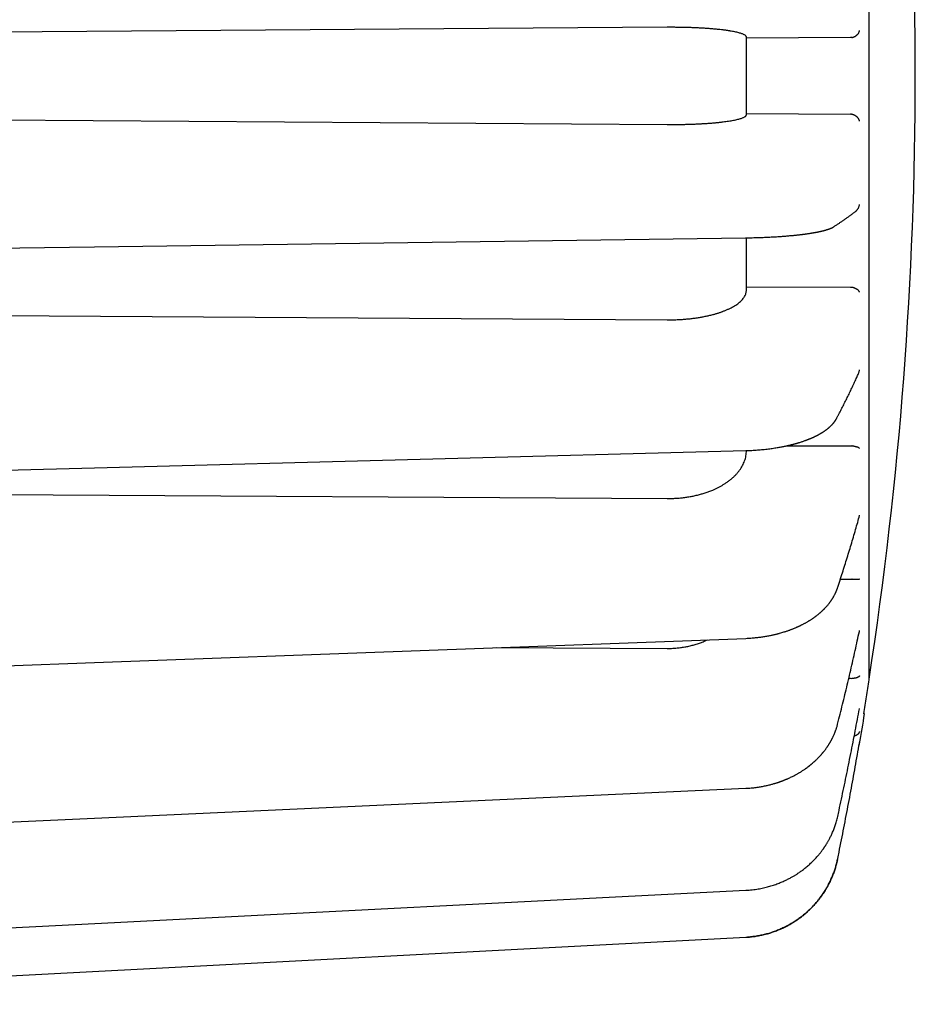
# Model space of a CAD drawing. Header units: millimetres. Extents: x 8 to 428, y 12 to 219.
# Tile 55 of 57: x 406 to 428, y 170 to 194. Entities that reach past the tile are written whole.
import ezdxf

# ---------------------------------------------------------------- set-up
doc = ezdxf.new("R2010")
doc.units = ezdxf.units.MM

msp = doc.modelspace()

# ---------------------------------------------------------------- linework, layer by layer
at = {"color": 7, "linetype": 'Continuous', "lineweight": 30}
for p, q in [((422.023, 194.201), (386.823, 193.954)), ((426.652, 193.942), (424.023, 193.927)), ((426.685, 193.945), (426.652, 193.942)), ((386.823, 191.994), (422.023, 191.748)), ((424.023, 192.022), (426.652, 192.007)), ((424.001, 188.89), (424.001, 188.889)), ((424.023, 187.649), (426.652, 187.64)), ((426.652, 187.64), (426.685, 187.638)), ((386.823, 187.052), (422.023, 186.818)), ((424.023, 183.516), (424.023, 183.518)), ((425.037, 183.638), (426.652, 183.637)), ((426.652, 183.637), (426.685, 183.635)), ((386.823, 182.513), (422.023, 182.307)), ((426.395, 180.269), (426.652, 180.27)), ((426.652, 180.27), (426.685, 180.268)), ((426.875, 178.947), (426.88, 178.979)), ((417.705, 178.543), (422.023, 178.523)), ((426.609, 177.769), (426.652, 177.769)), ((426.652, 177.769), (426.685, 177.768)), ((424.01, 172.419), (424.01, 172.419)), ((391.823, 169.54), (424.01, 171.233))]:
    msp.add_line(p, q, dxfattribs=at)
at = {"color": 7, "linetype": 'Continuous', "lineweight": 30, "flags": 128}
for points in [[(391.82, 188.447), (407.56, 188.663), (424.003, 188.889)], [(391.82, 182.668), (407.562, 183.084), (424.005, 183.518)], [(391.821, 177.579), (407.564, 178.165), (424.007, 178.778)], [(391.821, 173.525), (407.565, 174.243), (424.009, 174.993)], [(391.822, 170.783), (407.566, 171.583), (424.01, 172.419)], [(424.01, 171.233), (424.01, 171.232), (424.01, 171.233), (424.01, 171.234)], [(424.01, 171.232), (424.01, 171.232), (424.01, 171.233)]]:
    msp.add_lwpolyline(points, dxfattribs=at)
at = {"color": 7, "linetype": 'Continuous', "lineweight": 30}
for centre, radius, start, end in [((328.288, 192.974), 100, 0, 1.71912), ((328.288, 192.974), 100, 351.24334, 0), ((328.312, 192.974), 100, 350.29346, 350.73506), ((426.683, 176.148), 0.2, 335.8899, 350.2935)]:
    msp.add_arc(centre, radius, start, end, dxfattribs=at)
for points, knots in [([(427.123, 192.974), (427.123, 193.053), (427.123, 193.211), (427.123, 193.448), (427.123, 193.684), (427.123, 193.921), (427.123, 194.157), (427.123, 194.392), (427.123, 194.628), (427.123, 194.867), (427.123, 195.109), (427.123, 195.354), (427.123, 195.599), (427.123, 195.843), (427.123, 196.086), (427.123, 196.328), (427.123, 196.57), (427.123, 196.811), (427.123, 197.05), (427.123, 197.289), (427.123, 197.526), (427.123, 197.758), (427.123, 197.984), (427.123, 198.204), (427.123, 198.424), (427.123, 198.642), (427.123, 198.859), (427.123, 199.076), (427.123, 199.293), (427.123, 199.508), (427.123, 199.721), (427.123, 199.933), (427.123, 200.143), (427.123, 200.352), (427.123, 200.562), (427.123, 200.773), (427.123, 200.986), (427.123, 201.197), (427.123, 201.405), (427.123, 201.611), (427.123, 201.815), (427.123, 202.017), (427.123, 202.217), (427.123, 202.413), (427.123, 202.608), (427.123, 202.8), (427.123, 202.986), (427.123, 203.166), (427.123, 203.339), (427.123, 203.511), (427.123, 203.68), (427.123, 203.847), (427.123, 204.013), (427.123, 204.176), (427.123, 204.337), (427.123, 204.495), (427.123, 204.65), (427.123, 204.803), (427.123, 204.953), (427.123, 205.102), (427.123, 205.251), (427.123, 205.398), (427.123, 205.543), (427.123, 205.684), (427.123, 205.822), (427.123, 205.956), (427.123, 206.088), (427.123, 206.215), (427.123, 206.34), (427.123, 206.461), (427.123, 206.578), (427.123, 206.69), (427.123, 206.796), (427.123, 206.896), (427.123, 206.994), (427.123, 207.088), (427.123, 207.18), (427.123, 207.268), (427.123, 207.354), (427.123, 207.436), (427.123, 207.515), (427.123, 207.59), (427.123, 207.662), (427.123, 207.73), (427.123, 207.796), (427.123, 207.859), (427.123, 207.919), (427.123, 207.976), (427.123, 208.028), (427.123, 208.076), (427.123, 208.121), (427.123, 208.162), (427.123, 208.198), (427.123, 208.231), (427.123, 208.26), (427.123, 208.285), (427.123, 208.305), (427.123, 208.322), (427.123, 208.334), (427.123, 208.343), (427.123, 208.348), (427.123, 208.349), (427.123, 208.349)], [0, 0, 0, 0, 0.0098, 0.0196, 0.0294, 0.0392, 0.049, 0.0588, 0.0686, 0.0784, 0.088667, 0.098933, 0.1092, 0.119467, 0.129733, 0.14, 0.150267, 0.160533, 0.1708, 0.181067, 0.191333, 0.2016, 0.21128, 0.22096, 0.23064, 0.24032, 0.25, 0.2598, 0.2696, 0.2794, 0.2892, 0.299, 0.3088, 0.3186, 0.3284, 0.338667, 0.348933, 0.3592, 0.369467, 0.379733, 0.39, 0.400267, 0.410533, 0.4208, 0.431067, 0.441333, 0.4516, 0.46128, 0.47096, 0.48064, 0.49032, 0.5, 0.5098, 0.5196, 0.5294, 0.5392, 0.549, 0.5588, 0.5686, 0.5784, 0.588667, 0.598933, 0.6092, 0.619467, 0.629733, 0.64, 0.650267, 0.660533, 0.6708, 0.681067, 0.691333, 0.7016, 0.71128, 0.72096, 0.73064, 0.74032, 0.75, 0.7598, 0.7696, 0.7794, 0.7892, 0.799, 0.8088, 0.8186, 0.8284, 0.838667, 0.848933, 0.8592, 0.869467, 0.879733, 0.89, 0.900267, 0.910533, 0.9208, 0.931067, 0.941333, 0.9516, 0.96128, 0.97096, 0.98064, 0.99032, 1, 1, 1, 1]), ([(424.023, 193.953), (424.022, 193.958), (424.021, 193.967), (424.012, 193.981), (423.998, 193.995), (423.978, 194.008), (423.954, 194.021), (423.924, 194.033), (423.891, 194.045), (423.852, 194.057), (423.807, 194.07), (423.756, 194.082), (423.701, 194.093), (423.654, 194.102), (423.617, 194.108), (423.593, 194.112), (423.568, 194.116), (423.543, 194.119), (423.517, 194.123), (423.491, 194.127), (423.465, 194.13), (423.421, 194.136), (423.357, 194.143), (423.27, 194.152), (423.179, 194.161), (423.085, 194.168), (422.988, 194.175), (422.888, 194.181), (422.785, 194.186), (422.68, 194.191), (422.573, 194.194), (422.465, 194.197), (422.355, 194.199), (422.245, 194.201), (422.134, 194.201), (422.06, 194.201), (422.023, 194.201)], [0, 0, 0, 0, 0.034772, 0.069073, 0.102902, 0.13626, 0.169146, 0.201561, 0.233505, 0.264977, 0.299665, 0.333761, 0.367267, 0.400181, 0.412951, 0.42563, 0.438218, 0.450714, 0.463119, 0.475433, 0.487656, 0.499788, 0.535938, 0.572022, 0.608039, 0.643992, 0.679879, 0.715701, 0.751458, 0.787152, 0.822783, 0.85835, 0.893855, 0.929298, 0.964679, 1, 1, 1, 1]), ([(426.685, 193.945), (426.691, 193.946), (426.703, 193.948), (426.721, 193.953), (426.738, 193.96), (426.757, 193.968), (426.776, 193.978), (426.79, 193.988), (426.799, 193.995), (426.804, 193.998), (426.808, 194.002), (426.813, 194.006), (426.817, 194.01), (426.824, 194.017), (426.833, 194.026), (426.845, 194.04), (426.856, 194.056), (426.866, 194.075), (426.875, 194.096), (426.878, 194.111), (426.88, 194.118)], [0, 0, 0, 0, 0.0531979, 0.1085668, 0.1664119, 0.2270011, 0.298398, 0.3738116, 0.3942663, 0.415017, 0.4360675, 0.4574211, 0.4790815, 0.5010517, 0.5597163, 0.6281383, 0.7063565, 0.7943959, 0.8922734, 1, 1, 1, 1]), ([(427.123, 177.73), (427.123, 177.741), (427.123, 177.763), (427.123, 177.802), (427.123, 177.844), (427.123, 177.89), (427.123, 177.94), (427.123, 177.994), (427.123, 178.05), (427.123, 178.108), (427.123, 178.168), (427.123, 178.231), (427.123, 178.297), (427.123, 178.366), (427.123, 178.439), (427.123, 178.515), (427.123, 178.594), (427.123, 178.676), (427.123, 178.761), (427.123, 178.849), (427.123, 178.939), (427.123, 179.029), (427.123, 179.121), (427.123, 179.215), (427.123, 179.312), (427.123, 179.417), (427.123, 179.53), (427.123, 179.653), (427.123, 179.778), (427.123, 179.907), (427.123, 180.04), (427.123, 180.175), (427.123, 180.311), (427.123, 180.445), (427.123, 180.578), (427.123, 180.714), (427.123, 180.852), (427.123, 180.994), (427.123, 181.137), (427.123, 181.284), (427.123, 181.433), (427.123, 181.584), (427.123, 181.738), (427.123, 181.895), (427.123, 182.051), (427.123, 182.206), (427.123, 182.36), (427.123, 182.516), (427.123, 182.674), (427.123, 182.842), (427.123, 183.022), (427.123, 183.212), (427.123, 183.405), (427.123, 183.6), (427.123, 183.798), (427.123, 183.998), (427.123, 184.195), (427.123, 184.389), (427.123, 184.578), (427.123, 184.77), (427.123, 184.963), (427.123, 185.158), (427.123, 185.354), (427.123, 185.553), (427.123, 185.752), (427.123, 185.954), (427.123, 186.157), (427.123, 186.362), (427.123, 186.564), (427.123, 186.763), (427.123, 186.96), (427.123, 187.158), (427.123, 187.357), (427.123, 187.567), (427.123, 187.79), (427.123, 188.024), (427.123, 188.259), (427.123, 188.496), (427.123, 188.734), (427.123, 188.973), (427.123, 189.206), (427.123, 189.434), (427.123, 189.655), (427.123, 189.878), (427.123, 190.101), (427.123, 190.324), (427.123, 190.548), (427.123, 190.773), (427.123, 190.999), (427.123, 191.224), (427.123, 191.45), (427.123, 191.677), (427.123, 191.899), (427.123, 192.117), (427.123, 192.331), (427.123, 192.546), (427.123, 192.76), (427.123, 192.903), (427.123, 192.974)], [0, 0, 0, 0, 0.0112, 0.0224, 0.0336, 0.0448, 0.056, 0.0672, 0.0784, 0.088667, 0.098933, 0.1092, 0.119467, 0.129733, 0.14, 0.150267, 0.160533, 0.1708, 0.181067, 0.191333, 0.2016, 0.21128, 0.22096, 0.23064, 0.24032, 0.25, 0.2612, 0.2724, 0.2836, 0.2948, 0.306, 0.3172, 0.3284, 0.338667, 0.348933, 0.3592, 0.369467, 0.379733, 0.39, 0.400267, 0.410533, 0.4208, 0.431067, 0.441333, 0.4516, 0.46128, 0.47096, 0.48064, 0.49032, 0.5, 0.5112, 0.5224, 0.5336, 0.5448, 0.556, 0.5672, 0.5784, 0.588667, 0.598933, 0.6092, 0.619467, 0.629733, 0.64, 0.650267, 0.660533, 0.6708, 0.681067, 0.691333, 0.7016, 0.71128, 0.72096, 0.73064, 0.74032, 0.75, 0.7612, 0.7724, 0.7836, 0.7948, 0.806, 0.8172, 0.8284, 0.838667, 0.848933, 0.8592, 0.869467, 0.879733, 0.89, 0.900267, 0.910533, 0.9208, 0.931067, 0.941333, 0.9516, 0.96128, 0.97096, 0.98064, 0.99032, 1, 1, 1, 1]), ([(422.023, 191.748), (422.06, 191.748), (422.134, 191.748), (422.245, 191.748), (422.355, 191.749), (422.465, 191.752), (422.573, 191.754), (422.68, 191.758), (422.784, 191.763), (422.886, 191.768), (422.984, 191.774), (423.079, 191.78), (423.153, 191.786), (423.207, 191.791), (423.242, 191.794), (423.276, 191.797), (423.31, 191.801), (423.343, 191.804), (423.375, 191.808), (423.407, 191.811), (423.452, 191.817), (423.508, 191.824), (423.574, 191.834), (423.637, 191.844), (423.697, 191.855), (423.754, 191.867), (423.806, 191.879), (423.851, 191.891), (423.891, 191.903), (423.924, 191.916), (423.954, 191.928), (423.978, 191.941), (423.998, 191.954), (424.012, 191.968), (424.021, 191.982), (424.022, 191.991), (424.023, 191.996)], [0, 0, 0, 0, 0.035302, 0.070669, 0.1061, 0.141596, 0.177158, 0.212786, 0.248481, 0.283527, 0.318638, 0.353815, 0.389057, 0.402922, 0.416797, 0.430682, 0.444577, 0.458483, 0.472399, 0.486325, 0.500262, 0.531932, 0.56422, 0.597128, 0.630654, 0.6648, 0.699566, 0.734951, 0.766422, 0.798367, 0.830787, 0.863681, 0.897049, 0.930892, 0.965209, 1, 1, 1, 1]), ([(426.685, 192.004), (426.679, 192.005), (426.669, 192.006), (426.658, 192.007), (426.652, 192.007)], [0, 0, 0, 0, 0.500001, 1, 1, 1, 1]), ([(426.88, 191.83), (426.879, 191.836), (426.876, 191.848), (426.87, 191.864), (426.863, 191.879), (426.855, 191.893), (426.846, 191.907), (426.839, 191.916), (426.834, 191.921), (426.832, 191.924), (426.83, 191.926), (426.828, 191.928), (426.826, 191.93), (426.824, 191.932), (426.818, 191.938), (426.807, 191.948), (426.791, 191.961), (426.774, 191.972), (426.756, 191.981), (426.739, 191.989), (426.721, 191.996), (426.703, 192.001), (426.691, 192.003), (426.685, 192.004)], [0, 0, 0, 0, 0.081685, 0.157838, 0.228464, 0.293569, 0.359938, 0.419406, 0.431812, 0.44387, 0.455583, 0.466949, 0.47797, 0.488646, 0.498977, 0.572569, 0.642658, 0.709397, 0.772961, 0.833551, 0.891404, 0.946785, 1, 1, 1, 1]), ([(426.78, 189.554), (426.785, 189.558), (426.791, 189.563), (426.799, 189.571), (426.804, 189.575), (426.808, 189.58), (426.813, 189.585), (426.817, 189.59), (426.824, 189.598), (426.833, 189.61), (426.845, 189.627), (426.856, 189.647), (426.866, 189.67), (426.875, 189.697), (426.878, 189.716), (426.88, 189.726)], [0, 0, 0, 0, 0.085042, 0.11493, 0.14525, 0.176008, 0.207209, 0.238858, 0.27096, 0.356678, 0.456653, 0.570942, 0.699581, 0.842595, 1, 1, 1, 1]), ([(426.243, 189.176), (426.254, 189.183), (426.286, 189.204), (426.34, 189.24), (426.402, 189.282), (426.463, 189.324), (426.523, 189.366), (426.583, 189.408), (426.641, 189.451), (426.699, 189.493), (426.745, 189.528), (426.771, 189.548), (426.78, 189.554)], [0, 0, 0, 0, 0.058077, 0.169523, 0.280981, 0.392455, 0.503945, 0.615449, 0.726967, 0.838496, 0.950036, 1, 1, 1, 1]), ([(424.002, 188.888), (424.031, 188.888), (424.088, 188.889), (424.172, 188.891), (424.253, 188.893), (424.331, 188.895), (424.406, 188.898), (424.478, 188.901), (424.547, 188.904), (424.614, 188.907), (424.681, 188.911), (424.748, 188.914), (424.814, 188.919), (424.877, 188.923), (424.937, 188.927), (424.993, 188.931), (425.046, 188.936), (425.096, 188.94), (425.143, 188.944), (425.188, 188.948), (425.229, 188.952), (425.268, 188.956), (425.303, 188.96), (425.336, 188.963), (425.365, 188.967), (425.391, 188.97), (425.415, 188.973), (425.433, 188.975), (425.447, 188.977), (425.458, 188.978), (425.467, 188.979), (425.476, 188.98), (425.483, 188.981), (425.491, 188.982), (425.5, 188.983), (425.512, 188.985), (425.526, 188.987), (425.542, 188.989), (425.563, 188.992), (425.588, 188.996), (425.616, 189), (425.642, 189.004), (425.667, 189.008), (425.69, 189.012), (425.71, 189.015), (425.727, 189.018), (425.742, 189.02), (425.756, 189.023), (425.771, 189.026), (425.785, 189.028), (425.798, 189.031), (425.811, 189.033), (425.822, 189.035), (425.833, 189.038), (425.844, 189.04), (425.856, 189.042), (425.869, 189.045), (425.882, 189.048), (425.896, 189.051), (425.909, 189.054), (425.923, 189.057), (425.936, 189.061), (425.95, 189.064), (425.962, 189.067), (425.972, 189.069), (425.98, 189.072), (425.988, 189.074), (425.996, 189.076), (426.004, 189.078), (426.014, 189.081), (426.027, 189.085), (426.041, 189.089), (426.053, 189.093), (426.063, 189.096), (426.07, 189.098), (426.076, 189.1), (426.082, 189.102), (426.088, 189.104), (426.096, 189.107), (426.104, 189.11), (426.112, 189.113), (426.122, 189.116), (426.133, 189.12), (426.144, 189.125), (426.154, 189.129), (426.163, 189.133), (426.173, 189.138), (426.18, 189.141), (426.186, 189.144), (426.189, 189.145), (426.192, 189.147), (426.194, 189.148), (426.196, 189.149), (426.198, 189.15), (426.2, 189.151), (426.203, 189.152), (426.207, 189.154), (426.212, 189.157), (426.218, 189.161), (426.226, 189.165), (426.234, 189.17), (426.24, 189.174), (426.243, 189.176)], [0, 0, 0, 0, 0.028026, 0.055215, 0.081613, 0.107255, 0.132177, 0.15598, 0.179138, 0.20167, 0.223591, 0.247772, 0.271084, 0.293436, 0.314854, 0.335358, 0.354966, 0.373694, 0.391551, 0.408605, 0.424797, 0.44013, 0.454594, 0.467981, 0.480008, 0.490921, 0.500711, 0.509354, 0.514478, 0.519094, 0.523203, 0.526804, 0.529899, 0.533122, 0.537182, 0.54226, 0.548444, 0.555747, 0.564169, 0.577212, 0.59037, 0.602949, 0.614952, 0.626381, 0.637371, 0.644828, 0.652362, 0.659974, 0.667664, 0.675423, 0.682668, 0.689059, 0.695435, 0.70102, 0.707196, 0.714096, 0.721727, 0.730203, 0.737486, 0.745319, 0.7537, 0.762618, 0.771276, 0.779004, 0.785211, 0.790655, 0.795607, 0.800846, 0.806418, 0.812324, 0.822052, 0.83221, 0.842654, 0.848394, 0.85356, 0.858154, 0.862339, 0.867185, 0.872775, 0.879066, 0.885684, 0.892601, 0.902912, 0.912079, 0.920255, 0.928232, 0.936282, 0.944934, 0.947903, 0.950643, 0.953085, 0.955227, 0.957069, 0.958612, 0.960134, 0.96255, 0.966118, 0.97075, 0.976449, 0.98322, 0.991068, 1, 1, 1, 1]), ([(424.023, 187.572), (424.023, 187.649), (424.023, 187.805), (424.023, 188.039), (424.023, 188.274), (424.023, 188.51), (424.023, 188.714), (424.023, 188.841), (424.023, 188.888)], [0, 0, 0, 0, 0.178692, 0.357384, 0.536076, 0.714768, 0.89346, 1, 1, 1, 1]), ([(422.023, 186.818), (422.06, 186.818), (422.134, 186.818), (422.245, 186.821), (422.355, 186.826), (422.465, 186.834), (422.573, 186.843), (422.68, 186.856), (422.784, 186.87), (422.886, 186.887), (422.984, 186.906), (423.079, 186.926), (423.153, 186.944), (423.207, 186.959), (423.242, 186.969), (423.276, 186.979), (423.31, 186.989), (423.343, 187), (423.375, 187.011), (423.407, 187.022), (423.452, 187.039), (423.508, 187.061), (423.574, 187.09), (423.637, 187.121), (423.697, 187.154), (423.754, 187.189), (423.806, 187.225), (423.851, 187.262), (423.891, 187.298), (423.924, 187.334), (423.954, 187.371), (423.978, 187.41), (423.998, 187.449), (424.012, 187.489), (424.021, 187.53), (424.022, 187.558), (424.023, 187.572)], [0, 0, 0, 0, 0.035301, 0.070667, 0.106097, 0.141593, 0.177154, 0.212781, 0.248475, 0.283521, 0.318631, 0.353806, 0.389048, 0.402912, 0.416786, 0.430671, 0.444566, 0.458472, 0.472387, 0.486313, 0.50025, 0.53192, 0.56421, 0.597118, 0.630645, 0.664792, 0.699558, 0.734944, 0.766416, 0.798362, 0.830782, 0.863677, 0.897047, 0.93089, 0.965208, 1, 1, 1, 1]), ([(426.88, 187.516), (426.879, 187.52), (426.876, 187.527), (426.87, 187.538), (426.863, 187.548), (426.855, 187.558), (426.846, 187.567), (426.839, 187.573), (426.834, 187.577), (426.832, 187.578), (426.83, 187.58), (426.828, 187.581), (426.826, 187.583), (426.824, 187.584), (426.818, 187.589), (426.807, 187.595), (426.791, 187.604), (426.774, 187.612), (426.756, 187.619), (426.739, 187.625), (426.721, 187.63), (426.703, 187.634), (426.691, 187.637), (426.685, 187.638)], [0, 0, 0, 0, 0.081685, 0.157838, 0.228464, 0.293569, 0.359938, 0.419406, 0.431812, 0.44387, 0.455583, 0.466949, 0.47797, 0.488646, 0.498977, 0.572569, 0.642658, 0.709397, 0.772961, 0.833551, 0.891404, 0.946785, 1, 1, 1, 1]), ([(426.31, 184.343), (426.322, 184.365), (426.353, 184.425), (426.405, 184.526), (426.466, 184.646), (426.526, 184.765), (426.585, 184.885), (426.643, 185.005), (426.7, 185.125), (426.756, 185.245), (426.807, 185.357), (426.84, 185.43), (426.854, 185.462)], [0, 0, 0, 0, 0.056544, 0.163707, 0.270863, 0.378011, 0.48515, 0.592281, 0.699403, 0.806516, 0.913621, 1, 1, 1, 1]), ([(426.854, 185.462), (426.854, 185.462), (426.859, 185.472), (426.866, 185.491), (426.875, 185.521), (426.878, 185.543), (426.88, 185.554)], [0, 0, 0, 0, 0.022039, 0.315249, 0.641223, 1, 1, 1, 1]), ([(424.005, 183.518), (424.031, 183.518), (424.083, 183.52), (424.159, 183.523), (424.233, 183.528), (424.303, 183.533), (424.371, 183.538), (424.44, 183.544), (424.509, 183.552), (424.579, 183.56), (424.645, 183.569), (424.707, 183.578), (424.767, 183.587), (424.823, 183.596), (424.875, 183.605), (424.923, 183.614), (424.968, 183.623), (425.008, 183.631), (425.045, 183.64), (425.079, 183.647), (425.11, 183.654), (425.137, 183.661), (425.161, 183.667), (425.182, 183.672), (425.201, 183.677), (425.217, 183.681), (425.23, 183.685), (425.24, 183.687), (425.248, 183.69), (425.258, 183.692), (425.271, 183.696), (425.285, 183.7), (425.3, 183.704), (425.315, 183.708), (425.332, 183.713), (425.35, 183.719), (425.377, 183.727), (425.41, 183.738), (425.448, 183.75), (425.482, 183.762), (425.513, 183.773), (425.538, 183.782), (425.559, 183.79), (425.576, 183.797), (425.592, 183.803), (425.608, 183.81), (425.624, 183.816), (425.639, 183.822), (425.653, 183.828), (425.667, 183.834), (425.681, 183.84), (425.693, 183.846), (425.703, 183.85), (425.71, 183.853), (425.717, 183.856), (425.726, 183.86), (425.736, 183.865), (425.749, 183.871), (425.762, 183.878), (425.777, 183.885), (425.792, 183.892), (425.805, 183.899), (425.816, 183.905), (425.825, 183.909), (425.832, 183.913), (425.837, 183.916), (425.842, 183.919), (425.848, 183.922), (425.857, 183.926), (425.867, 183.932), (425.879, 183.939), (425.892, 183.946), (425.904, 183.954), (425.917, 183.961), (425.929, 183.969), (425.94, 183.976), (425.953, 183.984), (425.967, 183.993), (425.985, 184.004), (426.003, 184.017), (426.02, 184.029), (426.034, 184.039), (426.046, 184.048), (426.058, 184.057), (426.069, 184.065), (426.078, 184.073), (426.087, 184.08), (426.095, 184.087), (426.104, 184.095), (426.114, 184.103), (426.127, 184.115), (426.141, 184.128), (426.157, 184.142), (426.171, 184.156), (426.184, 184.17), (426.195, 184.181), (426.202, 184.19), (426.208, 184.197), (426.215, 184.204), (426.221, 184.211), (426.226, 184.218), (426.231, 184.224), (426.236, 184.23), (426.242, 184.237), (426.248, 184.245), (426.254, 184.253), (426.259, 184.26), (426.263, 184.266), (426.266, 184.271), (426.27, 184.276), (426.273, 184.281), (426.278, 184.288), (426.282, 184.294), (426.285, 184.299), (426.287, 184.303), (426.289, 184.306), (426.291, 184.309), (426.294, 184.314), (426.297, 184.319), (426.301, 184.326), (426.306, 184.334), (426.309, 184.34), (426.31, 184.343)], [0, 0, 0, 0, 0.0249371, 0.049013, 0.0722603, 0.0947072, 0.1163776, 0.1372914, 0.1609899, 0.1836803, 0.205377, 0.2260891, 0.2461708, 0.2651659, 0.2830118, 0.2997256, 0.3153208, 0.329559, 0.3427361, 0.3548902, 0.3660485, 0.3757314, 0.3845181, 0.3924088, 0.3994033, 0.4055012, 0.4109541, 0.4136919, 0.4165296, 0.4202947, 0.4250802, 0.4308878, 0.4361697, 0.4420855, 0.4486373, 0.4558273, 0.4634447, 0.4799679, 0.4952639, 0.5092857, 0.5220094, 0.5334426, 0.5415244, 0.5488152, 0.5556905, 0.5626181, 0.5696, 0.5759807, 0.5824068, 0.5888787, 0.5953968, 0.6014297, 0.6053814, 0.6086384, 0.6115618, 0.6154434, 0.6203987, 0.6264287, 0.6331842, 0.6401558, 0.6473402, 0.6547382, 0.6596726, 0.664052, 0.6676105, 0.6703473, 0.6725903, 0.6751601, 0.6797915, 0.6852787, 0.6915769, 0.6982067, 0.7050426, 0.7119583, 0.7188954, 0.7250401, 0.7304244, 0.7398341, 0.7493633, 0.7600169, 0.7717981, 0.7793676, 0.7869316, 0.7941602, 0.8010537, 0.8073411, 0.8125833, 0.8179556, 0.8239056, 0.8306201, 0.8383648, 0.8502717, 0.8607668, 0.8714282, 0.8823001, 0.8916589, 0.8958087, 0.9005585, 0.9059093, 0.9113819, 0.9161313, 0.9201407, 0.9240281, 0.9289191, 0.9344553, 0.9404592, 0.9456228, 0.9496819, 0.9522893, 0.9553569, 0.9592975, 0.9640945, 0.9686624, 0.9723605, 0.9741328, 0.9756503, 0.9776928, 0.9805398, 0.9841924, 0.9886522, 0.9939208, 1, 1, 1, 1]), ([(422.023, 182.307), (422.06, 182.307), (422.134, 182.308), (422.245, 182.313), (422.355, 182.321), (422.465, 182.334), (422.573, 182.35), (422.68, 182.37), (422.784, 182.394), (422.886, 182.421), (422.984, 182.451), (423.079, 182.484), (423.153, 182.514), (423.207, 182.537), (423.242, 182.553), (423.276, 182.569), (423.31, 182.586), (423.343, 182.603), (423.375, 182.62), (423.407, 182.639), (423.452, 182.665), (423.508, 182.701), (423.574, 182.747), (423.637, 182.797), (423.697, 182.849), (423.754, 182.905), (423.806, 182.963), (423.851, 183.022), (423.891, 183.08), (423.924, 183.137), (423.954, 183.196), (423.978, 183.257), (423.998, 183.32), (424.012, 183.384), (424.021, 183.45), (424.022, 183.494), (424.023, 183.516)], [0, 0, 0, 0, 0.0353, 0.070665, 0.106094, 0.141588, 0.177148, 0.212774, 0.248467, 0.283511, 0.31862, 0.353795, 0.389035, 0.402899, 0.416773, 0.430657, 0.444552, 0.458457, 0.472372, 0.486297, 0.500233, 0.531905, 0.564195, 0.597104, 0.630633, 0.664781, 0.699548, 0.734935, 0.766408, 0.798355, 0.830777, 0.863673, 0.897043, 0.930888, 0.965207, 1, 1, 1, 1]), ([(426.88, 183.573), (426.879, 183.575), (426.876, 183.578), (426.87, 183.582), (426.863, 183.587), (426.855, 183.591), (426.846, 183.595), (426.839, 183.598), (426.834, 183.6), (426.832, 183.601), (426.83, 183.602), (426.828, 183.602), (426.826, 183.603), (426.824, 183.604), (426.818, 183.606), (426.807, 183.609), (426.791, 183.614), (426.774, 183.618), (426.756, 183.622), (426.739, 183.626), (426.721, 183.629), (426.703, 183.632), (426.691, 183.634), (426.685, 183.635)], [0, 0, 0, 0, 0.081685, 0.157838, 0.228464, 0.293569, 0.359938, 0.419406, 0.431812, 0.44387, 0.455583, 0.466949, 0.47797, 0.488646, 0.498977, 0.572569, 0.642658, 0.709397, 0.772961, 0.833551, 0.891404, 0.946785, 1, 1, 1, 1]), ([(426.323, 180.049), (426.334, 180.082), (426.366, 180.178), (426.418, 180.338), (426.478, 180.527), (426.538, 180.716), (426.597, 180.905), (426.654, 181.095), (426.711, 181.284), (426.766, 181.474), (426.819, 181.657), (426.853, 181.777), (426.869, 181.834)], [0, 0, 0, 0, 0.055964, 0.162075, 0.268184, 0.374292, 0.480398, 0.586503, 0.692606, 0.798708, 0.904809, 1, 1, 1, 1]), ([(426.869, 181.834), (426.871, 181.84), (426.876, 181.858), (426.878, 181.877), (426.88, 181.889)], [0, 0, 0, 0, 0.3481792, 1, 1, 1, 1]), ([(426.88, 180.271), (426.879, 180.27), (426.876, 180.269), (426.87, 180.267), (426.863, 180.265), (426.855, 180.264), (426.846, 180.263), (426.839, 180.262), (426.834, 180.262), (426.832, 180.262), (426.83, 180.262), (426.828, 180.262), (426.826, 180.262), (426.824, 180.262), (426.818, 180.261), (426.807, 180.261), (426.791, 180.261), (426.774, 180.262), (426.756, 180.263), (426.739, 180.264), (426.721, 180.265), (426.703, 180.267), (426.691, 180.268), (426.685, 180.268)], [0, 0, 0, 0, 0.081685, 0.157838, 0.228464, 0.293569, 0.359938, 0.419406, 0.431812, 0.44387, 0.455583, 0.466949, 0.47797, 0.488646, 0.498977, 0.572569, 0.642658, 0.709397, 0.772961, 0.833551, 0.891404, 0.946785, 1, 1, 1, 1]), ([(424.007, 178.778), (424.029, 178.779), (424.073, 178.781), (424.137, 178.785), (424.198, 178.79), (424.256, 178.795), (424.311, 178.801), (424.363, 178.807), (424.413, 178.814), (424.463, 178.822), (424.514, 178.83), (424.565, 178.839), (424.612, 178.848), (424.655, 178.857), (424.691, 178.865), (424.723, 178.872), (424.75, 178.878), (424.774, 178.884), (424.797, 178.89), (424.818, 178.896), (424.84, 178.901), (424.873, 178.91), (424.917, 178.923), (424.963, 178.937), (425.001, 178.949), (425.033, 178.959), (425.067, 178.971), (425.1, 178.982), (425.129, 178.993), (425.156, 179.003), (425.183, 179.013), (425.211, 179.024), (425.238, 179.036), (425.264, 179.046), (425.287, 179.056), (425.306, 179.065), (425.321, 179.071), (425.332, 179.077), (425.34, 179.08), (425.347, 179.084), (425.355, 179.087), (425.365, 179.092), (425.377, 179.098), (425.39, 179.104), (425.408, 179.113), (425.43, 179.123), (425.455, 179.137), (425.482, 179.151), (425.509, 179.165), (425.537, 179.181), (425.563, 179.196), (425.588, 179.211), (425.611, 179.225), (425.635, 179.24), (425.66, 179.255), (425.68, 179.269), (425.697, 179.28), (425.709, 179.288), (425.718, 179.295), (425.726, 179.301), (425.733, 179.305), (425.741, 179.311), (425.751, 179.318), (425.763, 179.327), (425.777, 179.337), (425.792, 179.348), (425.821, 179.371), (425.849, 179.394), (425.878, 179.418), (425.893, 179.431), (425.907, 179.444), (425.922, 179.457), (425.936, 179.47), (425.95, 179.483), (425.963, 179.496), (425.974, 179.507), (425.983, 179.515), (425.989, 179.522), (425.995, 179.527), (426, 179.533), (426.007, 179.54), (426.015, 179.549), (426.024, 179.558), (426.033, 179.567), (426.046, 179.582), (426.064, 179.602), (426.085, 179.627), (426.102, 179.649), (426.117, 179.667), (426.128, 179.682), (426.14, 179.698), (426.152, 179.715), (426.164, 179.731), (426.174, 179.746), (426.182, 179.759), (426.19, 179.77), (426.196, 179.781), (426.204, 179.793), (426.211, 179.806), (426.221, 179.822), (426.232, 179.841), (426.243, 179.862), (426.253, 179.881), (426.262, 179.9), (426.271, 179.917), (426.278, 179.932), (426.283, 179.945), (426.289, 179.957), (426.294, 179.969), (426.299, 179.982), (426.304, 179.995), (426.31, 180.011), (426.317, 180.029), (426.321, 180.042), (426.323, 180.049)], [0, 0, 0, 0, 0.020698, 0.040514, 0.059471, 0.077585, 0.094871, 0.111341, 0.127005, 0.141869, 0.159429, 0.175739, 0.190802, 0.204619, 0.217185, 0.226939, 0.235772, 0.24368, 0.250971, 0.25818, 0.265316, 0.27238, 0.29144, 0.309984, 0.319832, 0.330809, 0.342914, 0.356148, 0.365047, 0.374395, 0.384192, 0.394442, 0.404792, 0.414568, 0.423001, 0.430089, 0.435829, 0.44022, 0.443258, 0.445119, 0.447915, 0.451744, 0.456598, 0.461887, 0.467277, 0.477153, 0.487353, 0.49788, 0.508712, 0.520129, 0.53234, 0.541698, 0.551474, 0.561669, 0.572284, 0.583073, 0.589253, 0.59453, 0.598902, 0.602371, 0.605181, 0.608471, 0.613241, 0.618908, 0.625473, 0.632559, 0.639617, 0.667048, 0.674758, 0.68243, 0.690063, 0.697657, 0.705214, 0.712733, 0.720214, 0.727091, 0.73122, 0.734759, 0.737707, 0.740753, 0.744694, 0.74944, 0.754705, 0.759939, 0.765136, 0.779164, 0.792399, 0.805255, 0.812942, 0.82077, 0.828853, 0.837811, 0.846681, 0.854212, 0.860675, 0.866332, 0.871137, 0.876911, 0.883417, 0.890239, 0.90116, 0.911565, 0.920572, 0.929488, 0.93822, 0.945883, 0.951098, 0.956678, 0.962536, 0.968686, 0.9745, 0.981656, 0.990154, 1, 1, 1, 1]), ([(426.327, 176.614), (426.338, 176.657), (426.37, 176.782), (426.422, 176.99), (426.482, 177.236), (426.542, 177.482), (426.6, 177.728), (426.658, 177.975), (426.714, 178.221), (426.77, 178.468), (426.823, 178.71), (426.858, 178.87), (426.875, 178.947)], [0, 0, 0, 0, 0.055664, 0.16127, 0.266876, 0.372482, 0.478087, 0.583692, 0.689297, 0.794902, 0.900506, 1, 1, 1, 1]), ([(422.023, 178.523), (422.06, 178.524), (422.134, 178.524), (422.245, 178.531), (422.355, 178.543), (422.465, 178.56), (422.573, 178.581), (422.68, 178.608), (422.784, 178.639), (422.886, 178.674), (422.972, 178.708), (423.024, 178.733), (423.044, 178.742)], [0, 0, 0, 0, 0.103503, 0.207194, 0.311075, 0.415147, 0.519411, 0.62387, 0.728524, 0.831276, 0.934219, 1, 1, 1, 1]), ([(426.88, 177.835), (426.879, 177.832), (426.876, 177.826), (426.87, 177.817), (426.863, 177.81), (426.855, 177.803), (426.846, 177.797), (426.839, 177.793), (426.834, 177.791), (426.832, 177.79), (426.83, 177.789), (426.828, 177.788), (426.826, 177.787), (426.824, 177.786), (426.818, 177.783), (426.807, 177.78), (426.791, 177.775), (426.774, 177.772), (426.756, 177.769), (426.739, 177.768), (426.721, 177.767), (426.703, 177.767), (426.691, 177.768), (426.685, 177.768)], [0, 0, 0, 0, 0.081685, 0.157838, 0.228464, 0.293569, 0.359938, 0.419406, 0.431812, 0.44387, 0.455583, 0.466949, 0.47797, 0.488646, 0.498977, 0.572569, 0.642658, 0.709397, 0.772961, 0.833551, 0.891404, 0.946785, 1, 1, 1, 1]), ([(426.987, 176.874), (427.01, 177.017), (427.056, 177.302), (427.1, 177.587), (427.123, 177.73)], [0, 0, 0, 0, 0.5, 1, 1, 1, 1]), ([(426.329, 174.284), (426.34, 174.334), (426.371, 174.48), (426.423, 174.721), (426.484, 175.007), (426.543, 175.293), (426.602, 175.58), (426.659, 175.867), (426.716, 176.154), (426.771, 176.441), (426.825, 176.723), (426.86, 176.912), (426.877, 177.005), (426.878, 177.008)], [0, 0, 0, 0, 0.05546, 0.160713, 0.265966, 0.371219, 0.476472, 0.581725, 0.686978, 0.792231, 0.897484, 0.997197, 1, 1, 1, 1]), ([(424.009, 174.993), (424.032, 174.994), (424.077, 174.996), (424.144, 175.001), (424.208, 175.008), (424.269, 175.015), (424.326, 175.023), (424.38, 175.032), (424.432, 175.041), (424.48, 175.051), (424.528, 175.061), (424.574, 175.071), (424.62, 175.083), (424.662, 175.094), (424.701, 175.105), (424.736, 175.115), (424.769, 175.125), (424.798, 175.134), (424.824, 175.143), (424.846, 175.15), (424.866, 175.157), (424.882, 175.163), (424.895, 175.167), (424.905, 175.171), (424.913, 175.174), (424.919, 175.176), (424.926, 175.179), (424.933, 175.181), (424.941, 175.184), (424.951, 175.188), (424.964, 175.193), (424.979, 175.2), (424.998, 175.207), (425.018, 175.215), (425.041, 175.225), (425.066, 175.236), (425.1, 175.251), (425.139, 175.269), (425.183, 175.29), (425.223, 175.311), (425.26, 175.33), (425.294, 175.349), (425.323, 175.366), (425.349, 175.381), (425.374, 175.396), (425.4, 175.412), (425.428, 175.43), (425.457, 175.449), (425.488, 175.469), (425.515, 175.488), (425.538, 175.504), (425.554, 175.516), (425.568, 175.526), (425.579, 175.535), (425.587, 175.541), (425.593, 175.545), (425.597, 175.549), (425.603, 175.553), (425.61, 175.558), (425.618, 175.565), (425.629, 175.574), (425.642, 175.584), (425.656, 175.595), (425.67, 175.607), (425.683, 175.618), (425.697, 175.63), (425.719, 175.649), (425.747, 175.674), (425.792, 175.716), (425.844, 175.768), (425.888, 175.815), (425.915, 175.846), (425.926, 175.859), (425.936, 175.87), (425.944, 175.88), (425.95, 175.887), (425.954, 175.892), (425.958, 175.896), (425.962, 175.902), (425.968, 175.909), (425.976, 175.918), (425.987, 175.932), (426.001, 175.95), (426.017, 175.971), (426.032, 175.992), (426.046, 176.011), (426.059, 176.03), (426.071, 176.047), (426.083, 176.066), (426.095, 176.084), (426.107, 176.103), (426.117, 176.12), (426.127, 176.136), (426.135, 176.15), (426.143, 176.164), (426.15, 176.176), (426.158, 176.189), (426.165, 176.203), (426.174, 176.22), (426.184, 176.238), (426.194, 176.259), (426.206, 176.281), (426.217, 176.305), (426.228, 176.33), (426.239, 176.354), (426.249, 176.378), (426.258, 176.402), (426.268, 176.425), (426.277, 176.45), (426.286, 176.476), (426.296, 176.506), (426.306, 176.539), (426.317, 176.575), (426.324, 176.601), (426.327, 176.614)], [0, 0, 0, 0, 0.021386, 0.041878, 0.061498, 0.080265, 0.098195, 0.115003, 0.131025, 0.146269, 0.160741, 0.176252, 0.190773, 0.204305, 0.216845, 0.228392, 0.238941, 0.24849, 0.257018, 0.264513, 0.270979, 0.27642, 0.280839, 0.284139, 0.286494, 0.288525, 0.290652, 0.292876, 0.295574, 0.299055, 0.30332, 0.308627, 0.314791, 0.321813, 0.329691, 0.338424, 0.347936, 0.364531, 0.380071, 0.394562, 0.408007, 0.420409, 0.431766, 0.440718, 0.449977, 0.459956, 0.47066, 0.482095, 0.494266, 0.507164, 0.514905, 0.521597, 0.527239, 0.531832, 0.535378, 0.537431, 0.53904, 0.541229, 0.544138, 0.547768, 0.552455, 0.557966, 0.564036, 0.570109, 0.576165, 0.582206, 0.588231, 0.604723, 0.621106, 0.650411, 0.680078, 0.686763, 0.69286, 0.698063, 0.702371, 0.705782, 0.707528, 0.709193, 0.711642, 0.714927, 0.719051, 0.724015, 0.733196, 0.742676, 0.751646, 0.760092, 0.768012, 0.775408, 0.782279, 0.791121, 0.798913, 0.805904, 0.812404, 0.818414, 0.823933, 0.828963, 0.833739, 0.83954, 0.846269, 0.853787, 0.862047, 0.871049, 0.880749, 0.890493, 0.900067, 0.909472, 0.918709, 0.927776, 0.937108, 0.947153, 0.958461, 0.971035, 0.98488, 1, 1, 1, 1]), ([(426.88, 176.43), (426.879, 176.425), (426.876, 176.415), (426.87, 176.401), (426.863, 176.388), (426.855, 176.376), (426.846, 176.366), (426.839, 176.358), (426.834, 176.354), (426.832, 176.352), (426.83, 176.35), (426.828, 176.348), (426.826, 176.347), (426.824, 176.345), (426.818, 176.341), (426.807, 176.334), (426.791, 176.325), (426.774, 176.318), (426.759, 176.313), (426.749, 176.311), (426.746, 176.31)], [0, 0, 0, 0, 0.101167, 0.195483, 0.282954, 0.363587, 0.445785, 0.519437, 0.534801, 0.549736, 0.564242, 0.578319, 0.591969, 0.605191, 0.617986, 0.709129, 0.795936, 0.878592, 0.957316, 1, 1, 1, 1]), ([(426.329, 173.221), (426.34, 173.275), (426.372, 173.431), (426.424, 173.689), (426.484, 173.996), (426.544, 174.304), (426.602, 174.611), (426.66, 174.918), (426.716, 175.226), (426.772, 175.534), (426.825, 175.837), (426.861, 176.042), (426.879, 176.145), (426.88, 176.151)], [0, 0, 0, 0, 0.055297, 0.160254, 0.265211, 0.370168, 0.475125, 0.580082, 0.68504, 0.789997, 0.894954, 0.994387, 1, 1, 1, 1]), ([(424.01, 172.419), (424.037, 172.42), (424.09, 172.424), (424.169, 172.431), (424.245, 172.441), (424.319, 172.452), (424.389, 172.465), (424.456, 172.479), (424.52, 172.494), (424.582, 172.51), (424.643, 172.528), (424.704, 172.547), (424.765, 172.568), (424.823, 172.589), (424.878, 172.611), (424.929, 172.632), (424.977, 172.654), (425.022, 172.675), (425.065, 172.696), (425.106, 172.717), (425.146, 172.738), (425.182, 172.759), (425.214, 172.778), (425.244, 172.795), (425.271, 172.812), (425.298, 172.829), (425.328, 172.849), (425.363, 172.872), (425.401, 172.899), (425.441, 172.928), (425.482, 172.96), (425.523, 172.993), (425.564, 173.027), (425.605, 173.062), (425.646, 173.099), (425.687, 173.139), (425.728, 173.179), (425.767, 173.22), (425.802, 173.259), (425.834, 173.296), (425.863, 173.331), (425.89, 173.364), (425.916, 173.397), (425.939, 173.428), (425.958, 173.454), (425.972, 173.473), (425.981, 173.486), (425.988, 173.497), (425.993, 173.505), (425.997, 173.511), (426, 173.515), (426.004, 173.52), (426.008, 173.527), (426.014, 173.537), (426.022, 173.548), (426.031, 173.562), (426.041, 173.579), (426.053, 173.598), (426.066, 173.62), (426.081, 173.645), (426.097, 173.673), (426.114, 173.704), (426.132, 173.739), (426.151, 173.776), (426.171, 173.817), (426.191, 173.861), (426.21, 173.906), (426.229, 173.953), (426.247, 174), (426.264, 174.051), (426.282, 174.104), (426.298, 174.16), (426.314, 174.219), (426.323, 174.26), (426.328, 174.281)], [0, 0, 0, 0, 0.0249223, 0.0490286, 0.0723505, 0.0949158, 0.116748, 0.1374963, 0.1575725, 0.1769894, 0.1957567, 0.216304, 0.2360292, 0.25493, 0.2729139, 0.2899626, 0.3060897, 0.3213067, 0.3356227, 0.3505959, 0.3644557, 0.3772074, 0.3888545, 0.399399, 0.4089915, 0.4188292, 0.4291729, 0.4428991, 0.4574372, 0.4727959, 0.4889859, 0.5060112, 0.5221565, 0.5389238, 0.5563152, 0.5743343, 0.5927239, 0.610468, 0.6274715, 0.6424131, 0.6567417, 0.6704601, 0.6835704, 0.6960735, 0.7079322, 0.7138554, 0.718903, 0.7230735, 0.725898, 0.7281021, 0.7296853, 0.7313306, 0.7339854, 0.7376571, 0.7420517, 0.7473535, 0.7535625, 0.7606726, 0.7686822, 0.7781587, 0.7886442, 0.8001376, 0.8126379, 0.8261449, 0.8406585, 0.8561797, 0.8727101, 0.8884158, 0.9049401, 0.9222865, 0.9404594, 0.9594646, 0.9793087, 1, 1, 1, 1]), ([(424.01, 171.233), (424.049, 171.235), (424.127, 171.24), (424.243, 171.255), (424.359, 171.275), (424.473, 171.3), (424.587, 171.33), (424.699, 171.366), (424.808, 171.407), (424.915, 171.452), (425.019, 171.502), (425.121, 171.557), (425.202, 171.605), (425.263, 171.645), (425.306, 171.674), (425.349, 171.704), (425.391, 171.735), (425.432, 171.767), (425.472, 171.799), (425.527, 171.845), (425.595, 171.906), (425.675, 171.984), (425.751, 172.067), (425.825, 172.153), (425.895, 172.244), (425.962, 172.338), (426.022, 172.433), (426.076, 172.526), (426.124, 172.618), (426.168, 172.713), (426.209, 172.81), (426.245, 172.91), (426.278, 173.012), (426.307, 173.116), (426.322, 173.186), (426.329, 173.221)], [0, 0, 0, 0, 0.035489, 0.07101, 0.106561, 0.142144, 0.177759, 0.213406, 0.249084, 0.284081, 0.319108, 0.354167, 0.389257, 0.405023, 0.420795, 0.436574, 0.452359, 0.46815, 0.483948, 0.499753, 0.533345, 0.567266, 0.601516, 0.636095, 0.671003, 0.706241, 0.741807, 0.773199, 0.804842, 0.836738, 0.868886, 0.901286, 0.933939, 0.966843, 1, 1, 1, 1]), ([(426.321, 173.183), (426.316, 173.161), (426.303, 173.103), (426.278, 173.012), (426.245, 172.91), (426.209, 172.811), (426.168, 172.713), (426.124, 172.619), (426.076, 172.527), (426.023, 172.434), (425.964, 172.341), (425.899, 172.248), (425.83, 172.159), (425.771, 172.09), (425.725, 172.038), (425.691, 172.002), (425.656, 171.967), (425.621, 171.932), (425.586, 171.899), (425.55, 171.866), (425.496, 171.819), (425.422, 171.758), (425.328, 171.688), (425.229, 171.622), (425.128, 171.561), (425.025, 171.505), (424.918, 171.454), (424.81, 171.407), (424.7, 171.366), (424.588, 171.33), (424.474, 171.3), (424.359, 171.275), (424.243, 171.255), (424.14, 171.242), (424.076, 171.238), (424.051, 171.236)], [0, 0, 0, 0, 0.0217228, 0.0554086, 0.0888365, 0.1220066, 0.1549187, 0.187573, 0.2199695, 0.2521082, 0.2877968, 0.3231622, 0.3582043, 0.3929233, 0.4084073, 0.4238261, 0.4391799, 0.4544685, 0.469692, 0.4848504, 0.4999437, 0.5367887, 0.5736001, 0.6103778, 0.6471221, 0.683833, 0.7205108, 0.7571556, 0.7937676, 0.8303468, 0.8668936, 0.903408, 0.9398903, 0.9763406, 1, 1, 1, 1])]:
    msp.add_open_spline(points, degree=3, knots=knots, dxfattribs=at)
for points in [[(424.023, 191.996), (424.023, 192.077), (424.023, 192.24), (424.023, 192.485), (424.023, 192.73), (424.023, 192.974), (424.023, 193.219), (424.023, 193.464), (424.023, 193.708), (424.023, 193.871), (424.023, 193.953)], [(427.007, 176.874), (427.007, 176.874), (427.006, 176.874), (427.002, 176.874), (426.996, 176.874), (426.99, 176.874), (426.987, 176.874)]]:
    msp.add_open_spline(points, degree=3, dxfattribs=at)

doc.saveas('drawing.dxf')
